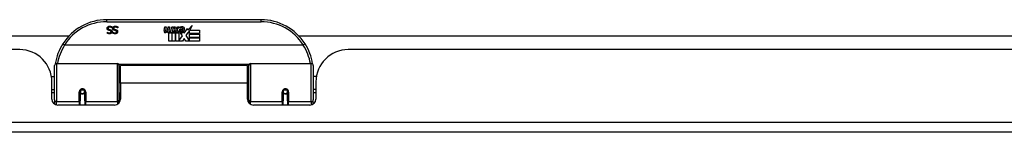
# Model space of a CAD drawing. Header units: inches. Extents: x 19 to 626, y 56 to 294.
# Tile 8 of 256: x 40.47 to 50.02, y 56.07 to 57.15. Entities that reach past the tile are written whole.
import ezdxf

# ---------------------------------------------------------------- set-up
doc = ezdxf.new("R2010")
doc.units = ezdxf.units.IN
doc.header["$MEASUREMENT"] = 0
doc.layers.add('Visible Edges(ANSI)', color=7, linetype='Continuous', lineweight=25)
doc.layers.add('Visible Tangent Edges(ANSI)', color=7, linetype='Continuous', lineweight=25)

msp = doc.modelspace()

# ---------------------------------------------------------------- linework, layer by layer
at = {"layer": 'Visible Edges(ANSI)'}
for p, q in [((42.809, 57.1546), (41.3129, 57.1546)), ((41.3187, 57.0344), (41.3193, 57.0344)), ((41.3187, 57.0231), (41.3187, 57.0344)), ((41.3641, 57.0746), (41.3634, 57.0746)), ((41.3641, 57.0864), (41.3641, 57.0746)), ((41.3729, 57.0344), (41.3736, 57.0344)), ((41.3729, 57.0231), (41.3729, 57.0344)), ((41.4184, 57.0746), (41.4177, 57.0746)), ((41.4184, 57.0864), (41.4184, 57.0746)), ((41.8683, 57.0516), (41.8749, 57.0859)), ((41.8749, 57.0859), (41.8881, 57.0859)), ((41.8881, 57.0859), (41.8821, 57.0514)), ((41.9046, 57.0634), (41.9085, 57.0859)), ((41.9085, 57.0859), (41.9217, 57.0859)), ((41.9136, 56.9476), (41.9136, 57.0271)), ((41.9217, 57.0859), (41.9157, 57.0514)), ((41.9316, 57.0346), (41.931, 57.0284)), ((41.931, 57.0284), (41.9433, 57.0284)), ((41.9355, 57.0409), (41.9326, 57.0409)), ((41.9346, 57.0313), (41.9355, 57.0409)), ((41.946, 57.0313), (41.9346, 57.0313)), ((41.9385, 57.0634), (41.9424, 57.0859)), ((41.9424, 57.0859), (41.9556, 57.0859)), ((41.9433, 57.0284), (41.9433, 56.9476)), ((41.9556, 57.0859), (41.946, 57.0313)), ((41.9475, 57.0284), (41.9697, 57.0284)), ((41.9475, 56.9476), (41.9475, 57.0284)), ((41.9517, 57.0313), (41.976, 57.0578)), ((41.9681, 57.0313), (41.9517, 57.0313)), ((41.9625, 57.0859), (41.9787, 57.0859)), ((41.976, 57.0578), (41.9625, 57.0859)), ((41.9814, 57.0496), (41.9681, 57.0313)), ((41.9697, 57.0284), (41.9772, 57.0388)), ((41.9772, 57.0388), (41.9772, 56.9476)), ((41.9787, 57.0859), (41.9862, 57.0664)), ((41.9835, 57.0496), (41.9814, 57.0496)), ((41.9814, 57.0461), (41.9889, 57.0284)), ((41.9814, 56.9476), (41.9814, 57.0461)), ((41.9913, 57.0313), (41.9835, 57.0496)), ((41.9862, 57.0664), (41.9886, 57.0664)), ((41.9886, 57.0664), (42.0021, 57.0859)), ((41.9889, 57.0284), (42.0114, 57.0284)), ((42.0075, 57.0313), (41.9913, 57.0313)), ((42.0183, 57.0859), (41.9937, 57.058)), ((41.9937, 57.058), (42.0075, 57.0313)), ((42.0021, 57.0859), (42.0183, 57.0859)), ((42.0114, 57.0284), (42.0114, 56.9488)), ((42.0171, 57.0622), (42.0537, 57.0622)), ((42.0237, 57.0742), (42.0237, 57.0832)), ((42.048, 56.9978), (42.0273, 57.0277)), ((42.0522, 57.0532), (42.0282, 57.0532)), ((42.0573, 57.0358), (42.0642, 57.0242)), ((42.0642, 57.0242), (42.0957, 57.0683)), ((42.0977, 57.0299), (42.078, 57.0019)), ((42.0957, 57.0683), (42.0976, 57.0541)), ((42.0976, 57.0541), (42.1415, 57.1003)), ((42.0996, 57.0199), (42.0977, 57.0299)), ((42.1149, 57.0493), (42.0996, 57.0199)), ((42.1149, 57.0205), (42.1149, 57.0493)), ((42.2136, 57.0205), (42.1149, 57.0205)), ((42.1415, 57.1003), (42.1167, 57.0526)), ((42.1167, 57.0526), (42.2136, 57.0526)), ((42.2136, 57.0526), (42.2136, 57.0205)), ((24.0733, 56.999), (40.9476, 56.999)), ((41.9433, 56.9476), (41.9136, 56.9476)), ((41.9772, 56.9476), (41.9475, 56.9476)), ((42.0483, 56.9476), (41.9814, 56.9476)), ((42.0114, 56.9488), (42.048, 56.9978)), ((42.0622, 56.9737), (42.0483, 56.9476)), ((42.0798, 56.9476), (42.0622, 56.9737)), ((42.078, 57.0019), (42.1149, 56.9482)), ((42.2136, 56.9476), (42.0798, 56.9476)), ((42.1149, 57.016), (42.2136, 57.016)), ((42.1149, 56.9839), (42.1149, 57.016)), ((42.2136, 56.9839), (42.1149, 56.9839)), ((42.1149, 56.9797), (42.2136, 56.9797)), ((42.1149, 56.9482), (42.1149, 56.9797)), ((42.2136, 57.016), (42.2136, 56.9839)), ((42.2136, 56.9797), (42.2136, 56.9476)), ((43.1743, 56.999), (51.2276, 56.999)), ((40.4679, 56.865), (24.5529, 56.865)), ((43.2178, 56.9089), (40.904, 56.9089)), ((59.5689, 56.865), (43.6539, 56.865)), ((40.806, 56.38), (40.806, 56.7099)), ((40.8257, 56.7296), (41.4153, 56.7296)), ((41.431, 56.7138), (41.431, 56.3762)), ((41.431, 56.6375), (41.4454, 56.6375)), ((41.4454, 56.542), (41.4454, 56.71)), ((42.6764, 56.71), (41.4454, 56.71)), ((42.6764, 56.542), (42.6764, 56.71)), ((42.6909, 56.6375), (42.6764, 56.6375)), ((42.6909, 56.3762), (42.6909, 56.7138)), ((42.7066, 56.7296), (43.2962, 56.7296)), ((43.3159, 56.7099), (43.3159, 56.38)), ((40.7756, 56.605), (40.806, 56.605)), ((40.7799, 56.3871), (40.7799, 56.553)), ((41.4454, 56.542), (41.4454, 56.3871)), ((42.6764, 56.3871), (42.6764, 56.542)), ((43.3463, 56.605), (43.3159, 56.605)), ((43.3419, 56.553), (43.3419, 56.3871)), ((40.7799, 56.479), (40.806, 56.479)), ((40.806, 56.4455), (40.7799, 56.4455)), ((41.055, 56.4574), (41.055, 56.3705)), ((41.0571, 56.455), (41.0552, 56.455)), ((41.0555, 56.4617), (41.0574, 56.4613)), ((41.057, 56.4614), (41.057, 56.4574)), ((41.061, 56.4455), (41.0586, 56.4455)), ((41.0948, 56.4455), (41.0924, 56.4455)), ((41.096, 56.4533), (41.0983, 56.4529)), ((41.0983, 56.3705), (41.0983, 56.4574)), ((41.431, 56.4466), (41.4454, 56.4466)), ((42.6909, 56.4466), (42.6764, 56.4466)), ((43.0235, 56.4574), (43.0235, 56.3705)), ((43.0259, 56.4533), (43.0235, 56.4529)), ((43.0295, 56.4455), (43.0271, 56.4455)), ((43.0633, 56.4455), (43.0609, 56.4455)), ((43.0664, 56.4617), (43.0645, 56.4613)), ((43.0647, 56.455), (43.0667, 56.455)), ((43.0649, 56.4574), (43.0649, 56.4614)), ((43.0668, 56.3705), (43.0668, 56.4574)), ((43.3419, 56.479), (43.3159, 56.479)), ((43.3419, 56.4455), (43.3159, 56.4455)), ((40.806, 56.38), (40.806, 56.3381)), ((41.055, 56.328), (41.055, 56.3705)), ((41.0983, 56.3705), (41.0983, 56.328)), ((41.431, 56.3484), (41.431, 56.3762)), ((42.6909, 56.3762), (42.6909, 56.3484)), ((43.0235, 56.328), (43.0235, 56.3705)), ((43.0668, 56.3705), (43.0668, 56.328)), ((43.3159, 56.3381), (43.3159, 56.38)), ((41.3864, 56.328), (40.839, 56.328)), ((43.2829, 56.328), (42.7355, 56.328)), ((84.4139, 56.065), (18.8089, 56.065))]:
    msp.add_line(p, q, dxfattribs=at)
at = {"layer": 'Visible Edges(ANSI)', "flags": 128}
for points in [[(41.3159, 57.0704), (41.3159, 57.0711), (41.3159, 57.0718), (41.316, 57.0725), (41.3161, 57.0732), (41.3162, 57.0739), (41.3163, 57.0746), (41.3165, 57.0753), (41.3167, 57.0759), (41.3169, 57.0766), (41.3171, 57.0773), (41.3173, 57.078), (41.3176, 57.0786), (41.3179, 57.0793), (41.3182, 57.0799), (41.3185, 57.0806), (41.3189, 57.0812), (41.3192, 57.0818), (41.3196, 57.0824), (41.32, 57.0829), (41.3205, 57.0835), (41.3209, 57.084), (41.3214, 57.0845), (41.3218, 57.085), (41.3223, 57.0855)], [(41.33, 57.0526), (41.3288, 57.0529), (41.3276, 57.0534), (41.3266, 57.0538), (41.3255, 57.0543), (41.3246, 57.0548), (41.3237, 57.0554), (41.3228, 57.0559), (41.322, 57.0566), (41.3212, 57.0572), (41.3205, 57.0579), (41.3199, 57.0586), (41.3193, 57.0593), (41.3187, 57.0601), (41.3183, 57.0609), (41.3178, 57.0617), (41.3174, 57.0625), (41.3171, 57.0634), (41.3167, 57.0643), (41.3165, 57.0653), (41.3163, 57.0662), (41.3161, 57.0672), (41.316, 57.0683), (41.3159, 57.0693), (41.3159, 57.0704)], [(41.3397, 57.0185), (41.3387, 57.0185), (41.3378, 57.0185), (41.3368, 57.0186), (41.3358, 57.0186), (41.3349, 57.0187), (41.3339, 57.0188), (41.333, 57.0189), (41.3321, 57.019), (41.3312, 57.0192), (41.3303, 57.0193), (41.3294, 57.0195), (41.3285, 57.0197), (41.3276, 57.0199), (41.3267, 57.0201), (41.3259, 57.0203), (41.325, 57.0206), (41.3242, 57.0208), (41.3234, 57.0211), (41.3226, 57.0214), (41.3218, 57.0217), (41.321, 57.022), (41.3202, 57.0224), (41.3194, 57.0227), (41.3187, 57.0231)], [(41.3193, 57.0344), (41.3199, 57.0338), (41.3205, 57.0333), (41.3212, 57.0329), (41.3218, 57.0324), (41.3225, 57.0319), (41.3232, 57.0315), (41.3239, 57.031), (41.3247, 57.0306), (41.3255, 57.0302), (41.3263, 57.0297), (41.3271, 57.0293), (41.328, 57.029), (41.3289, 57.0286), (41.3298, 57.0283), (41.3307, 57.028), (41.3316, 57.0277), (41.3325, 57.0274), (41.3334, 57.0272), (41.3344, 57.0271), (41.3353, 57.0269), (41.3362, 57.0268), (41.3372, 57.0267), (41.3381, 57.0267), (41.3391, 57.0267)], [(41.3223, 57.0855), (41.3229, 57.086), (41.3235, 57.0865), (41.3241, 57.0869), (41.3247, 57.0874), (41.3253, 57.0878), (41.3259, 57.0882), (41.3266, 57.0886), (41.3273, 57.089), (41.3279, 57.0893), (41.3286, 57.0896), (41.3293, 57.0899), (41.33, 57.0902), (41.3308, 57.0905), (41.3315, 57.0907), (41.3323, 57.091), (41.3331, 57.0912), (41.334, 57.0913), (41.3349, 57.0915), (41.3358, 57.0916), (41.3367, 57.0917), (41.3377, 57.0918), (41.3387, 57.0919), (41.3398, 57.0919), (41.3408, 57.0919)], [(41.3415, 57.0837), (41.3402, 57.0837), (41.339, 57.0837), (41.3378, 57.0835), (41.3367, 57.0834), (41.3357, 57.0832), (41.3347, 57.0829), (41.3337, 57.0826), (41.3328, 57.0823), (41.3319, 57.0819), (41.3311, 57.0815), (41.3304, 57.081), (41.3297, 57.0805), (41.3291, 57.0799), (41.3285, 57.0794), (41.328, 57.0787), (41.3275, 57.0781), (41.3271, 57.0774), (41.3267, 57.0767), (41.3264, 57.076), (41.3262, 57.0752), (41.326, 57.0745), (41.3258, 57.0736), (41.3257, 57.0728), (41.3257, 57.0719)], [(41.3257, 57.0719), (41.3257, 57.0712), (41.3258, 57.0705), (41.3259, 57.0699), (41.326, 57.0693), (41.3261, 57.0687), (41.3262, 57.0681), (41.3264, 57.0675), (41.3267, 57.067), (41.3269, 57.0664), (41.3272, 57.0659), (41.3275, 57.0655), (41.3278, 57.065), (41.3282, 57.0646), (41.3286, 57.0642), (41.329, 57.0638), (41.3295, 57.0634), (41.33, 57.063), (41.3305, 57.0627), (41.3311, 57.0624), (41.3317, 57.0621), (41.3323, 57.0618), (41.333, 57.0615), (41.3337, 57.0613), (41.3344, 57.0611)], [(41.3445, 57.0488), (41.344, 57.049), (41.3435, 57.0491), (41.3429, 57.0492), (41.3424, 57.0494), (41.3418, 57.0495), (41.3412, 57.0497), (41.3406, 57.0498), (41.3399, 57.05), (41.3393, 57.0502), (41.3386, 57.0503), (41.3379, 57.0505), (41.3372, 57.0507), (41.3365, 57.0508), (41.3358, 57.051), (41.3351, 57.0512), (41.3344, 57.0513), (41.3338, 57.0515), (41.3332, 57.0517), (41.3326, 57.0518), (41.332, 57.052), (41.3315, 57.0521), (41.331, 57.0523), (41.3305, 57.0524), (41.33, 57.0526)], [(41.3344, 57.0611), (41.335, 57.0609), (41.3355, 57.0608), (41.3361, 57.0606), (41.3366, 57.0605), (41.3371, 57.0603), (41.3376, 57.0602), (41.3381, 57.0601), (41.3386, 57.06), (41.3391, 57.0598), (41.3395, 57.0597), (41.34, 57.0596), (41.3404, 57.0595), (41.3409, 57.0594), (41.3414, 57.0593), (41.3419, 57.0592), (41.3424, 57.059), (41.343, 57.0589), (41.3435, 57.0588), (41.3441, 57.0586), (41.3447, 57.0585), (41.3453, 57.0583), (41.3459, 57.0582), (41.3466, 57.058), (41.3473, 57.0578)], [(41.3391, 57.0267), (41.3402, 57.0267), (41.3412, 57.0267), (41.3422, 57.0269), (41.3432, 57.027), (41.3441, 57.0272), (41.345, 57.0274), (41.3459, 57.0277), (41.3467, 57.028), (41.3475, 57.0284), (41.3483, 57.0288), (41.349, 57.0292), (41.3497, 57.0297), (41.3503, 57.0303), (41.3509, 57.0308), (41.3515, 57.0314), (41.3519, 57.032), (41.3524, 57.0326), (41.3527, 57.0333), (41.353, 57.034), (41.3533, 57.0347), (41.3535, 57.0354), (41.3536, 57.0362), (41.3537, 57.037), (41.3537, 57.0378)], [(41.3636, 57.0388), (41.3635, 57.0374), (41.3634, 57.036), (41.3631, 57.0346), (41.3628, 57.0333), (41.3624, 57.0321), (41.3619, 57.0309), (41.3613, 57.0297), (41.3606, 57.0285), (41.3598, 57.0274), (41.3589, 57.0264), (41.3579, 57.0253), (41.3568, 57.0243), (41.3557, 57.0234), (41.3545, 57.0226), (41.3533, 57.0218), (41.352, 57.0211), (41.3506, 57.0205), (41.3492, 57.02), (41.3478, 57.0195), (41.3463, 57.0192), (41.3447, 57.0189), (41.3431, 57.0187), (41.3414, 57.0185), (41.3397, 57.0185)], [(41.3408, 57.0919), (41.3421, 57.0919), (41.3433, 57.0919), (41.3445, 57.0918), (41.3457, 57.0917), (41.3468, 57.0916), (41.3479, 57.0915), (41.349, 57.0914), (41.3501, 57.0912), (41.3511, 57.091), (41.3521, 57.0908), (41.353, 57.0905), (41.3539, 57.0903), (41.3548, 57.09), (41.3557, 57.0897), (41.3566, 57.0894), (41.3574, 57.0891), (41.3583, 57.0888), (41.3592, 57.0885), (41.36, 57.0882), (41.3608, 57.0878), (41.3617, 57.0875), (41.3625, 57.0871), (41.3633, 57.0868), (41.3641, 57.0864)], [(41.3634, 57.0746), (41.3626, 57.0753), (41.3618, 57.076), (41.361, 57.0766), (41.3602, 57.0772), (41.3593, 57.0779), (41.3584, 57.0784), (41.3575, 57.079), (41.3566, 57.0795), (41.3557, 57.08), (41.3548, 57.0805), (41.3538, 57.0809), (41.3529, 57.0813), (41.3519, 57.0817), (41.3509, 57.0821), (41.3499, 57.0824), (41.349, 57.0827), (41.348, 57.0829), (41.3471, 57.0831), (41.3461, 57.0833), (41.3452, 57.0835), (41.3443, 57.0836), (41.3433, 57.0837), (41.3424, 57.0837), (41.3415, 57.0837)], [(41.3537, 57.0378), (41.3537, 57.0385), (41.3537, 57.0392), (41.3536, 57.0399), (41.3535, 57.0406), (41.3533, 57.0412), (41.3531, 57.0418), (41.3529, 57.0424), (41.3527, 57.043), (41.3524, 57.0435), (41.3521, 57.044), (41.3517, 57.0445), (41.3514, 57.045), (41.3509, 57.0454), (41.3505, 57.0458), (41.35, 57.0462), (41.3495, 57.0466), (41.349, 57.0469), (41.3485, 57.0473), (41.3479, 57.0476), (41.3473, 57.0479), (41.3466, 57.0481), (41.3459, 57.0484), (41.3452, 57.0486), (41.3445, 57.0488)], [(41.3473, 57.0578), (41.3479, 57.0577), (41.3485, 57.0575), (41.349, 57.0573), (41.3496, 57.0571), (41.3502, 57.0569), (41.3507, 57.0567), (41.3513, 57.0565), (41.3518, 57.0563), (41.3523, 57.0561), (41.3528, 57.0559), (41.3533, 57.0556), (41.3538, 57.0554), (41.3543, 57.0552), (41.3548, 57.0549), (41.3552, 57.0546), (41.3557, 57.0543), (41.3561, 57.054), (41.3566, 57.0537), (41.357, 57.0534), (41.3574, 57.0531), (41.3578, 57.0527), (41.3582, 57.0523), (41.3586, 57.052), (41.359, 57.0516)], [(41.359, 57.0516), (41.3593, 57.0512), (41.3597, 57.0508), (41.36, 57.0504), (41.3603, 57.0499), (41.3606, 57.0495), (41.3609, 57.049), (41.3612, 57.0486), (41.3614, 57.0481), (41.3617, 57.0476), (41.3619, 57.0471), (41.3622, 57.0466), (41.3624, 57.0461), (41.3626, 57.0455), (41.3627, 57.045), (41.3629, 57.0444), (41.363, 57.0439), (41.3632, 57.0433), (41.3633, 57.0427), (41.3634, 57.0421), (41.3634, 57.0414), (41.3635, 57.0408), (41.3635, 57.0401), (41.3636, 57.0395), (41.3636, 57.0388)], [(41.3702, 57.0704), (41.3702, 57.0711), (41.3702, 57.0718), (41.3703, 57.0725), (41.3704, 57.0732), (41.3705, 57.0739), (41.3706, 57.0746), (41.3707, 57.0753), (41.3709, 57.0759), (41.3711, 57.0766), (41.3713, 57.0773), (41.3716, 57.078), (41.3719, 57.0786), (41.3722, 57.0793), (41.3725, 57.0799), (41.3728, 57.0806), (41.3731, 57.0812), (41.3735, 57.0818), (41.3739, 57.0824), (41.3743, 57.0829), (41.3747, 57.0835), (41.3752, 57.084), (41.3756, 57.0845), (41.3761, 57.085), (41.3766, 57.0855)], [(41.3842, 57.0526), (41.383, 57.0529), (41.3819, 57.0534), (41.3808, 57.0538), (41.3798, 57.0543), (41.3788, 57.0548), (41.3779, 57.0554), (41.3771, 57.0559), (41.3762, 57.0566), (41.3755, 57.0572), (41.3748, 57.0579), (41.3741, 57.0586), (41.3736, 57.0593), (41.373, 57.0601), (41.3725, 57.0609), (41.3721, 57.0617), (41.3717, 57.0625), (41.3713, 57.0634), (41.371, 57.0643), (41.3708, 57.0653), (41.3705, 57.0662), (41.3704, 57.0672), (41.3703, 57.0683), (41.3702, 57.0693), (41.3702, 57.0704)], [(41.394, 57.0185), (41.393, 57.0185), (41.392, 57.0185), (41.3911, 57.0186), (41.3901, 57.0186), (41.3891, 57.0187), (41.3882, 57.0188), (41.3873, 57.0189), (41.3863, 57.019), (41.3854, 57.0192), (41.3845, 57.0193), (41.3836, 57.0195), (41.3827, 57.0197), (41.3819, 57.0199), (41.381, 57.0201), (41.3802, 57.0203), (41.3793, 57.0206), (41.3785, 57.0208), (41.3776, 57.0211), (41.3768, 57.0214), (41.376, 57.0217), (41.3752, 57.022), (41.3745, 57.0224), (41.3737, 57.0227), (41.3729, 57.0231)], [(41.3736, 57.0344), (41.3742, 57.0338), (41.3748, 57.0333), (41.3754, 57.0329), (41.3761, 57.0324), (41.3768, 57.0319), (41.3775, 57.0315), (41.3782, 57.031), (41.379, 57.0306), (41.3798, 57.0302), (41.3806, 57.0297), (41.3814, 57.0293), (41.3823, 57.029), (41.3832, 57.0286), (41.3841, 57.0283), (41.385, 57.028), (41.3859, 57.0277), (41.3868, 57.0274), (41.3877, 57.0272), (41.3886, 57.0271), (41.3896, 57.0269), (41.3905, 57.0268), (41.3915, 57.0267), (41.3924, 57.0267), (41.3934, 57.0267)], [(41.3766, 57.0855), (41.3772, 57.086), (41.3778, 57.0865), (41.3784, 57.0869), (41.379, 57.0874), (41.3796, 57.0878), (41.3802, 57.0882), (41.3809, 57.0886), (41.3815, 57.089), (41.3822, 57.0893), (41.3829, 57.0896), (41.3836, 57.0899), (41.3843, 57.0902), (41.385, 57.0905), (41.3858, 57.0907), (41.3866, 57.091), (41.3874, 57.0912), (41.3883, 57.0913), (41.3891, 57.0915), (41.3901, 57.0916), (41.391, 57.0917), (41.392, 57.0918), (41.393, 57.0919), (41.394, 57.0919), (41.3951, 57.0919)], [(41.3958, 57.0837), (41.3945, 57.0837), (41.3933, 57.0837), (41.3921, 57.0835), (41.391, 57.0834), (41.3899, 57.0832), (41.3889, 57.0829), (41.388, 57.0826), (41.3871, 57.0823), (41.3862, 57.0819), (41.3854, 57.0815), (41.3847, 57.081), (41.384, 57.0805), (41.3833, 57.0799), (41.3828, 57.0794), (41.3822, 57.0787), (41.3818, 57.0781), (41.3813, 57.0774), (41.381, 57.0767), (41.3807, 57.076), (41.3804, 57.0752), (41.3802, 57.0745), (41.3801, 57.0736), (41.38, 57.0728), (41.38, 57.0719)], [(41.38, 57.0719), (41.38, 57.0712), (41.38, 57.0705), (41.3801, 57.0699), (41.3802, 57.0693), (41.3804, 57.0687), (41.3805, 57.0681), (41.3807, 57.0675), (41.3809, 57.067), (41.3812, 57.0664), (41.3814, 57.0659), (41.3817, 57.0655), (41.3821, 57.065), (41.3825, 57.0646), (41.3829, 57.0642), (41.3833, 57.0638), (41.3838, 57.0634), (41.3843, 57.063), (41.3848, 57.0627), (41.3854, 57.0624), (41.386, 57.0621), (41.3866, 57.0618), (41.3873, 57.0615), (41.388, 57.0613), (41.3887, 57.0611)], [(41.3988, 57.0488), (41.3983, 57.049), (41.3977, 57.0491), (41.3972, 57.0492), (41.3966, 57.0494), (41.396, 57.0495), (41.3954, 57.0497), (41.3948, 57.0498), (41.3942, 57.05), (41.3935, 57.0502), (41.3929, 57.0503), (41.3922, 57.0505), (41.3914, 57.0507), (41.3907, 57.0508), (41.39, 57.051), (41.3894, 57.0512), (41.3887, 57.0513), (41.3881, 57.0515), (41.3875, 57.0517), (41.3869, 57.0518), (41.3863, 57.052), (41.3858, 57.0521), (41.3852, 57.0523), (41.3847, 57.0524), (41.3842, 57.0526)], [(41.3887, 57.0611), (41.3893, 57.0609), (41.3898, 57.0608), (41.3903, 57.0606), (41.3908, 57.0605), (41.3914, 57.0603), (41.3919, 57.0602), (41.3924, 57.0601), (41.3928, 57.06), (41.3933, 57.0598), (41.3938, 57.0597), (41.3943, 57.0596), (41.3947, 57.0595), (41.3952, 57.0594), (41.3957, 57.0593), (41.3962, 57.0592), (41.3967, 57.059), (41.3972, 57.0589), (41.3978, 57.0588), (41.3984, 57.0586), (41.399, 57.0585), (41.3996, 57.0583), (41.4002, 57.0582), (41.4009, 57.058), (41.4015, 57.0578)], [(41.3934, 57.0267), (41.3944, 57.0267), (41.3955, 57.0267), (41.3965, 57.0269), (41.3975, 57.027), (41.3984, 57.0272), (41.3993, 57.0274), (41.4002, 57.0277), (41.401, 57.028), (41.4018, 57.0284), (41.4025, 57.0288), (41.4033, 57.0292), (41.404, 57.0297), (41.4046, 57.0303), (41.4052, 57.0308), (41.4057, 57.0314), (41.4062, 57.032), (41.4066, 57.0326), (41.407, 57.0333), (41.4073, 57.034), (41.4076, 57.0347), (41.4078, 57.0354), (41.4079, 57.0362), (41.408, 57.037), (41.408, 57.0378)], [(41.4178, 57.0388), (41.4178, 57.0374), (41.4176, 57.036), (41.4174, 57.0346), (41.4171, 57.0333), (41.4167, 57.0321), (41.4162, 57.0309), (41.4155, 57.0297), (41.4148, 57.0285), (41.4141, 57.0274), (41.4132, 57.0264), (41.4122, 57.0253), (41.4111, 57.0243), (41.41, 57.0234), (41.4088, 57.0226), (41.4075, 57.0218), (41.4062, 57.0211), (41.4049, 57.0205), (41.4035, 57.02), (41.402, 57.0195), (41.4005, 57.0192), (41.399, 57.0189), (41.3974, 57.0187), (41.3957, 57.0185), (41.394, 57.0185)], [(41.3951, 57.0919), (41.3964, 57.0919), (41.3976, 57.0919), (41.3988, 57.0918), (41.4, 57.0917), (41.4011, 57.0916), (41.4022, 57.0915), (41.4033, 57.0914), (41.4043, 57.0912), (41.4053, 57.091), (41.4063, 57.0908), (41.4073, 57.0905), (41.4082, 57.0903), (41.4091, 57.09), (41.41, 57.0897), (41.4108, 57.0894), (41.4117, 57.0891), (41.4126, 57.0888), (41.4134, 57.0885), (41.4143, 57.0882), (41.4151, 57.0878), (41.4159, 57.0875), (41.4167, 57.0871), (41.4176, 57.0868), (41.4184, 57.0864)], [(41.4177, 57.0746), (41.4169, 57.0753), (41.4161, 57.076), (41.4153, 57.0766), (41.4144, 57.0772), (41.4136, 57.0779), (41.4127, 57.0784), (41.4118, 57.079), (41.4109, 57.0795), (41.41, 57.08), (41.4091, 57.0805), (41.4081, 57.0809), (41.4071, 57.0813), (41.4061, 57.0817), (41.4052, 57.0821), (41.4042, 57.0824), (41.4032, 57.0827), (41.4023, 57.0829), (41.4013, 57.0831), (41.4004, 57.0833), (41.3995, 57.0835), (41.3985, 57.0836), (41.3976, 57.0837), (41.3967, 57.0837), (41.3958, 57.0837)], [(41.408, 57.0378), (41.408, 57.0385), (41.4079, 57.0392), (41.4079, 57.0399), (41.4077, 57.0406), (41.4076, 57.0412), (41.4074, 57.0418), (41.4072, 57.0424), (41.407, 57.043), (41.4067, 57.0435), (41.4064, 57.044), (41.406, 57.0445), (41.4056, 57.045), (41.4052, 57.0454), (41.4048, 57.0458), (41.4043, 57.0462), (41.4038, 57.0466), (41.4033, 57.0469), (41.4027, 57.0473), (41.4021, 57.0476), (41.4015, 57.0479), (41.4009, 57.0481), (41.4002, 57.0484), (41.3995, 57.0486), (41.3988, 57.0488)], [(41.4015, 57.0578), (41.4021, 57.0577), (41.4027, 57.0575), (41.4033, 57.0573), (41.4039, 57.0571), (41.4045, 57.0569), (41.405, 57.0567), (41.4055, 57.0565), (41.4061, 57.0563), (41.4066, 57.0561), (41.4071, 57.0559), (41.4076, 57.0556), (41.4081, 57.0554), (41.4086, 57.0552), (41.409, 57.0549), (41.4095, 57.0546), (41.41, 57.0543), (41.4104, 57.054), (41.4108, 57.0537), (41.4113, 57.0534), (41.4117, 57.0531), (41.4121, 57.0527), (41.4125, 57.0523), (41.4129, 57.052), (41.4132, 57.0516)], [(41.4132, 57.0516), (41.4136, 57.0512), (41.4139, 57.0508), (41.4143, 57.0504), (41.4146, 57.0499), (41.4149, 57.0495), (41.4152, 57.049), (41.4155, 57.0486), (41.4157, 57.0481), (41.416, 57.0476), (41.4162, 57.0471), (41.4164, 57.0466), (41.4166, 57.0461), (41.4168, 57.0455), (41.417, 57.045), (41.4172, 57.0444), (41.4173, 57.0439), (41.4174, 57.0433), (41.4175, 57.0427), (41.4176, 57.0421), (41.4177, 57.0414), (41.4178, 57.0408), (41.4178, 57.0401), (41.4178, 57.0395), (41.4178, 57.0388)], [(40.8863, 56.9214), (40.8863, 56.9213), (40.8863, 56.9211), (40.8864, 56.9209), (40.8866, 56.9207), (40.8869, 56.9204), (40.8872, 56.9201), (40.8876, 56.9197), (40.8881, 56.9193), (40.8886, 56.9189), (40.8892, 56.9184), (40.8898, 56.9179), (40.8905, 56.9173), (40.8913, 56.9168), (40.8921, 56.9162), (40.8929, 56.9156), (40.8938, 56.9149), (40.8947, 56.9143), (40.8957, 56.9136), (40.8967, 56.9129), (40.8977, 56.9122), (40.8988, 56.9115), (40.8998, 56.9108), (40.9009, 56.9101), (40.902, 56.9094)], [(43.2356, 56.9214), (43.2356, 56.9213), (43.2356, 56.9211), (43.2354, 56.9209), (43.2352, 56.9207), (43.235, 56.9204), (43.2347, 56.9201), (43.2343, 56.9197), (43.2338, 56.9193), (43.2333, 56.9189), (43.2327, 56.9184), (43.2321, 56.9179), (43.2314, 56.9173), (43.2306, 56.9168), (43.2298, 56.9162), (43.2289, 56.9156), (43.2281, 56.9149), (43.2271, 56.9143), (43.2262, 56.9136), (43.2252, 56.9129), (43.2241, 56.9122), (43.2231, 56.9115), (43.222, 56.9108), (43.221, 56.9101), (43.2199, 56.9094)], [(40.904, 56.9089), (40.904, 56.9089), (40.9039, 56.9089), (40.9038, 56.9089), (40.9037, 56.9089), (40.9036, 56.9089), (40.9035, 56.9089), (40.9034, 56.9089), (40.9033, 56.9089), (40.9032, 56.909), (40.9032, 56.909), (40.9031, 56.909), (40.903, 56.909), (40.9029, 56.909), (40.9028, 56.9091), (40.9027, 56.9091), (40.9026, 56.9091), (40.9026, 56.9091), (40.9025, 56.9092), (40.9024, 56.9092), (40.9023, 56.9093), (40.9022, 56.9093), (40.9021, 56.9093), (40.9021, 56.9094), (40.902, 56.9094)], [(43.2199, 56.9094), (43.2198, 56.9094), (43.2197, 56.9093), (43.2196, 56.9093), (43.2196, 56.9093), (43.2195, 56.9092), (43.2194, 56.9092), (43.2193, 56.9091), (43.2192, 56.9091), (43.2192, 56.9091), (43.2191, 56.9091), (43.219, 56.909), (43.2189, 56.909), (43.2188, 56.909), (43.2187, 56.909), (43.2186, 56.909), (43.2185, 56.9089), (43.2185, 56.9089), (43.2184, 56.9089), (43.2183, 56.9089), (43.2182, 56.9089), (43.2181, 56.9089), (43.218, 56.9089), (43.2179, 56.9089), (43.2178, 56.9089)], [(40.8125, 56.7288), (40.8125, 56.7286), (40.8125, 56.7284), (40.8124, 56.7281), (40.8124, 56.7279), (40.8124, 56.7277), (40.8123, 56.7275), (40.8123, 56.7273), (40.8123, 56.7271), (40.8122, 56.7269), (40.8122, 56.7267), (40.8122, 56.7265), (40.8121, 56.7263), (40.8121, 56.7261), (40.8121, 56.7259), (40.8121, 56.7256), (40.812, 56.7254), (40.812, 56.7252), (40.812, 56.725), (40.8119, 56.7248), (40.8119, 56.7246), (40.8119, 56.7244), (40.8118, 56.7242), (40.8118, 56.724), (40.8118, 56.7238)], [(43.3101, 56.7238), (43.3101, 56.724), (43.31, 56.7242), (43.31, 56.7244), (43.31, 56.7246), (43.31, 56.7248), (43.3099, 56.725), (43.3099, 56.7252), (43.3099, 56.7254), (43.3098, 56.7256), (43.3098, 56.7259), (43.3098, 56.7261), (43.3097, 56.7263), (43.3097, 56.7265), (43.3097, 56.7267), (43.3096, 56.7269), (43.3096, 56.7271), (43.3096, 56.7273), (43.3095, 56.7275), (43.3095, 56.7277), (43.3095, 56.7279), (43.3094, 56.7281), (43.3094, 56.7284), (43.3094, 56.7286), (43.3093, 56.7288)], [(41.055, 56.4574), (41.0552, 56.46), (41.0557, 56.4626), (41.0565, 56.4652), (41.0577, 56.4677), (41.0592, 56.4701), (41.061, 56.4723), (41.0631, 56.4742), (41.0655, 56.4759), (41.0681, 56.4772), (41.0709, 56.4782), (41.0738, 56.4788), (41.0767, 56.479), (41.0797, 56.4788), (41.0826, 56.4782), (41.0853, 56.4772), (41.0879, 56.4759), (41.0903, 56.4742), (41.0924, 56.4723), (41.0942, 56.4701), (41.0957, 56.4677), (41.0968, 56.4652), (41.0977, 56.4626), (41.0982, 56.46), (41.0983, 56.4574)], [(43.0235, 56.4574), (43.0237, 56.46), (43.0242, 56.4626), (43.025, 56.4652), (43.0262, 56.4677), (43.0277, 56.4701), (43.0295, 56.4723), (43.0316, 56.4742), (43.034, 56.4759), (43.0366, 56.4772), (43.0394, 56.4782), (43.0423, 56.4788), (43.0452, 56.479), (43.0482, 56.4788), (43.0511, 56.4782), (43.0538, 56.4772), (43.0565, 56.4759), (43.0588, 56.4742), (43.0609, 56.4723), (43.0627, 56.4701), (43.0642, 56.4677), (43.0653, 56.4652), (43.0662, 56.4626), (43.0667, 56.46), (43.0668, 56.4574)], [(41.4449, 56.409), (41.4449, 56.4091), (41.445, 56.4091), (41.445, 56.4092), (41.445, 56.4092), (41.445, 56.4093), (41.445, 56.4093), (41.4451, 56.4094), (41.4451, 56.4095), (41.4451, 56.4095), (41.4451, 56.4096), (41.4452, 56.4096), (41.4452, 56.4097), (41.4452, 56.4097), (41.4452, 56.4098), (41.4452, 56.4098), (41.4453, 56.4099), (41.4453, 56.4099), (41.4453, 56.41), (41.4453, 56.41), (41.4453, 56.4101), (41.4454, 56.4102), (41.4454, 56.4102), (41.4454, 56.4103), (41.4454, 56.4103)], [(42.6764, 56.4103), (42.6765, 56.4103), (42.6765, 56.4102), (42.6765, 56.4102), (42.6765, 56.4101), (42.6765, 56.4101), (42.6766, 56.41), (42.6766, 56.4099), (42.6766, 56.4099), (42.6766, 56.4098), (42.6767, 56.4098), (42.6767, 56.4097), (42.6767, 56.4097), (42.6767, 56.4096), (42.6767, 56.4096), (42.6768, 56.4095), (42.6768, 56.4095), (42.6768, 56.4094), (42.6768, 56.4093), (42.6769, 56.4093), (42.6769, 56.4092), (42.6769, 56.4092), (42.6769, 56.4091), (42.6769, 56.4091), (42.677, 56.409)]]:
    msp.add_lwpolyline(points, dxfattribs=at)
at = {"layer": 'Visible Edges(ANSI)'}
for centre in [(41.0767, 56.4574), (43.0452, 56.4574)]:
    msp.add_circle(centre, 0.0197, dxfattribs=at)
for centre, radius, start, end in [((41.3129, 56.6477), 0.5069, 90, 147.31425), ((42.809, 56.6477), 0.5069, 32.68575, 90), ((41.8966, 57.0461), 0.0288, 169, 198.47479), ((41.8792, 57.0403), 0.0105, 198.47479, 269.6788), ((41.8793, 57.0543), 0.0246, 269.6788, 333.95078), ((41.8942, 57.0492), 0.0123, 169.9922, 203.54875), ((41.8884, 57.0467), 0.006, 203.54875, 276.10268), ((41.8877, 57.0533), 0.0126, 276.10268, 327.60833), ((41.8587, 57.0708), 0.0465, 328.55841, 350.82565), ((41.9301, 57.0454), 0.0288, 183.6169, 196.9928), ((41.9122, 57.0399), 0.0101, 196.9928, 269.47765), ((41.9124, 57.0538), 0.024, 269.47765, 327.41137), ((41.9141, 57.0511), 0.024, 268.79525, 316.5849), ((41.9278, 57.0492), 0.0123, 170, 203.55712), ((41.922, 57.0467), 0.006, 203.55712, 276.03001), ((41.9213, 57.0533), 0.0126, 276.03001, 327.59924), ((41.8927, 57.0714), 0.0465, 327.59924, 350), ((42.0429, 57.0508), 0.0282, 156.15553, 203.84447), ((42.031, 57.0455), 0.0152, 203.84447, 265.08017), ((42.0418, 57.0252), 0.0607, 81.56052, 107.33425), ((42.0355, 57.0458), 0.0307, 64.67838, 112.56091), ((42.0366, 57.0486), 0.00955, 151.45471, 231.16516), ((42.0347, 57.0598), 0.033, 257.07905, 313.17854), ((42.0347, 57.0598), 0.0299, 260.40854, 314.16843), ((42.0375, 57.0497), 0.0109, 231.16516, 289.37968), ((42.0356, 57.0552), 0.0168, 289.37968, 352.99755), ((42.0445, 57.0649), 0.0096, 343.52609, 64.67838), ((42.0478, 57.0657), 0.0197, 356.56465, 81.56052), ((42.0278, 57.067), 0.0398, 314.16843, 356.56465), ((41.3129, 56.6477), 0.5069, 147.31425, 170.79319), ((42.809, 56.6477), 0.5069, 9.20681, 32.68575), ((40.4679, 56.553), 0.312, 0, 90), ((43.6539, 56.553), 0.312, 90, 180), ((40.8257, 56.7099), 0.0197, 90, 180), ((41.4153, 56.7138), 0.0157, 0, 90), ((42.7066, 56.7138), 0.0157, 90, 180), ((43.2962, 56.7099), 0.0197, 0, 90), ((41.0767, 56.4574), 0.0217, 180, 348.1708), ((43.0452, 56.4574), 0.0217, 191.8292, 0), ((40.839, 56.3871), 0.0591, 180, 270), ((41.3864, 56.3871), 0.0591, 270, 0), ((42.7355, 56.3871), 0.0591, 180, 270), ((43.2829, 56.3871), 0.0591, 270, 0)]:
    msp.add_arc(centre, radius, start, end, dxfattribs=at)
at = {"layer": 'Visible Tangent Edges(ANSI)'}
for p, q in [((41.3129, 57.1349), (41.3129, 57.1546)), ((41.3129, 57.1349), (42.809, 57.1349)), ((42.809, 57.1349), (42.809, 57.1546)), ((40.8257, 56.7296), (40.8257, 56.3609)), ((41.4153, 56.3609), (41.4153, 56.7296)), ((42.6931, 56.7219), (41.4288, 56.7219)), ((42.7066, 56.7296), (42.7066, 56.3609)), ((43.2962, 56.3609), (43.2962, 56.7296)), ((42.6764, 56.542), (41.4454, 56.542)), ((41.0452, 56.3609), (41.0452, 56.4527)), ((41.1082, 56.4527), (41.1082, 56.3609)), ((43.0137, 56.3609), (43.0137, 56.4527)), ((43.0767, 56.4527), (43.0767, 56.3609)), ((40.8257, 56.3296), (40.8257, 56.3609)), ((41.0452, 56.3609), (40.8257, 56.3609)), ((41.0452, 56.3609), (41.0452, 56.328)), ((41.4153, 56.3609), (41.1082, 56.3609)), ((41.1082, 56.328), (41.1082, 56.3609)), ((41.4153, 56.3609), (41.4153, 56.3356)), ((43.0137, 56.3609), (42.7066, 56.3609)), ((42.7066, 56.3356), (42.7066, 56.3609)), ((43.0137, 56.3609), (43.0137, 56.328)), ((43.2962, 56.3609), (43.0767, 56.3609)), ((43.0767, 56.328), (43.0767, 56.3609)), ((43.2962, 56.3609), (43.2962, 56.3296)), ((18.8089, 56.164), (84.4139, 56.164))]:
    msp.add_line(p, q, dxfattribs=at)
at = {"layer": 'Visible Tangent Edges(ANSI)', "flags": 128}
for points in [[(41.1082, 56.4527), (41.1079, 56.4567), (41.1072, 56.4607), (41.106, 56.4647), (41.1043, 56.4685), (41.1022, 56.4722), (41.0996, 56.4755), (41.0965, 56.4785), (41.0931, 56.4811), (41.0893, 56.4831), (41.0852, 56.4847), (41.081, 56.4856), (41.0767, 56.4859), (41.0724, 56.4856), (41.0682, 56.4847), (41.0642, 56.4832), (41.0604, 56.4811), (41.0569, 56.4786), (41.0538, 56.4756), (41.0512, 56.4722), (41.049, 56.4686), (41.0473, 56.4647), (41.0461, 56.4608), (41.0454, 56.4567), (41.0452, 56.4527)], [(41.4447, 56.4466), (41.444, 56.4442), (41.4434, 56.4418), (41.4429, 56.4394), (41.4423, 56.437), (41.4417, 56.4346), (41.4412, 56.4322), (41.4407, 56.4298), (41.4401, 56.4274), (41.4397, 56.425), (41.4392, 56.4226), (41.4387, 56.4202), (41.4382, 56.4178), (41.4378, 56.4153), (41.4374, 56.4129), (41.437, 56.4105), (41.4366, 56.408), (41.4362, 56.4056), (41.4358, 56.4031), (41.4355, 56.4007), (41.4351, 56.3982), (41.4348, 56.3957), (41.4345, 56.3933), (41.4342, 56.3908), (41.4339, 56.3883)], [(42.688, 56.3883), (42.6877, 56.3908), (42.6874, 56.3933), (42.6871, 56.3957), (42.6867, 56.3982), (42.6864, 56.4007), (42.686, 56.4031), (42.6857, 56.4056), (42.6853, 56.408), (42.6849, 56.4105), (42.6845, 56.4129), (42.6841, 56.4154), (42.6836, 56.4178), (42.6832, 56.4202), (42.6827, 56.4226), (42.6822, 56.425), (42.6817, 56.4274), (42.6812, 56.4298), (42.6807, 56.4322), (42.6802, 56.4346), (42.6796, 56.437), (42.679, 56.4394), (42.6784, 56.4418), (42.6778, 56.4442), (42.6772, 56.4466)], [(43.0767, 56.4527), (43.0764, 56.4567), (43.0757, 56.4607), (43.0745, 56.4647), (43.0728, 56.4685), (43.0707, 56.4722), (43.0681, 56.4755), (43.065, 56.4785), (43.0616, 56.4811), (43.0578, 56.4831), (43.0537, 56.4847), (43.0495, 56.4856), (43.0452, 56.4859), (43.0409, 56.4856), (43.0367, 56.4847), (43.0327, 56.4832), (43.0289, 56.4811), (43.0254, 56.4786), (43.0223, 56.4756), (43.0197, 56.4722), (43.0175, 56.4686), (43.0158, 56.4647), (43.0146, 56.4608), (43.0139, 56.4567), (43.0137, 56.4527)]]:
    msp.add_lwpolyline(points, dxfattribs=at)
at = {"layer": 'Visible Tangent Edges(ANSI)'}
for centre, start, end in [((41.3129, 56.6477), 90, 147.50115), ((42.809, 56.6477), 32.49885, 90), ((41.3129, 56.6439), 147.05524, 169.87773), ((42.809, 56.6439), 10.12227, 32.94476)]:
    msp.add_arc(centre, 0.4872, start, end, dxfattribs=at)
for centre, major_axis, ratio, start_param, end_param in [((40.832, 56.7256), (-0.0194, 0.0031), 0.187438, 0, 0.544489), ((43.2899, 56.7256), (0.0194, 0.0031), 0.187438, 5.738696, 6.283185), ((41.0452, 56.4574), (0.00984, 0), 0.476565, 4.712389, 6.283185), ((41.1082, 56.4574), (-0.00984, 0), 0.476565, 0, 1.570796), ((43.0137, 56.4574), (0.00984, 0), 0.476565, 4.712389, 6.283185), ((43.0767, 56.4574), (-0.00984, 0), 0.476565, 0, 1.570796), ((40.8257, 56.38), (-0.0197, 0), 0.965926, 0, 1.570796), ((41.0452, 56.3705), (0.00984, 0), 0.965926, 4.712389, 6.283185), ((41.1082, 56.3705), (-0.00984, 0), 0.965926, 0, 1.570796), ((41.4153, 56.3762), (0.0157, 0), 0.965926, 4.712389, 6.283185), ((42.7066, 56.3762), (-0.0157, 0), 0.965926, 0, 1.570796), ((43.0137, 56.3705), (0.00984, 0), 0.965926, 4.712389, 6.283185), ((43.0767, 56.3705), (-0.00984, 0), 0.965926, 0, 1.570796), ((43.2962, 56.38), (0.0197, 0), 0.965926, 4.712389, 6.283185)]:
    msp.add_ellipse(centre, major_axis=major_axis, ratio=ratio, start_param=start_param, end_param=end_param, dxfattribs=at)

doc.saveas('drawing.dxf')
